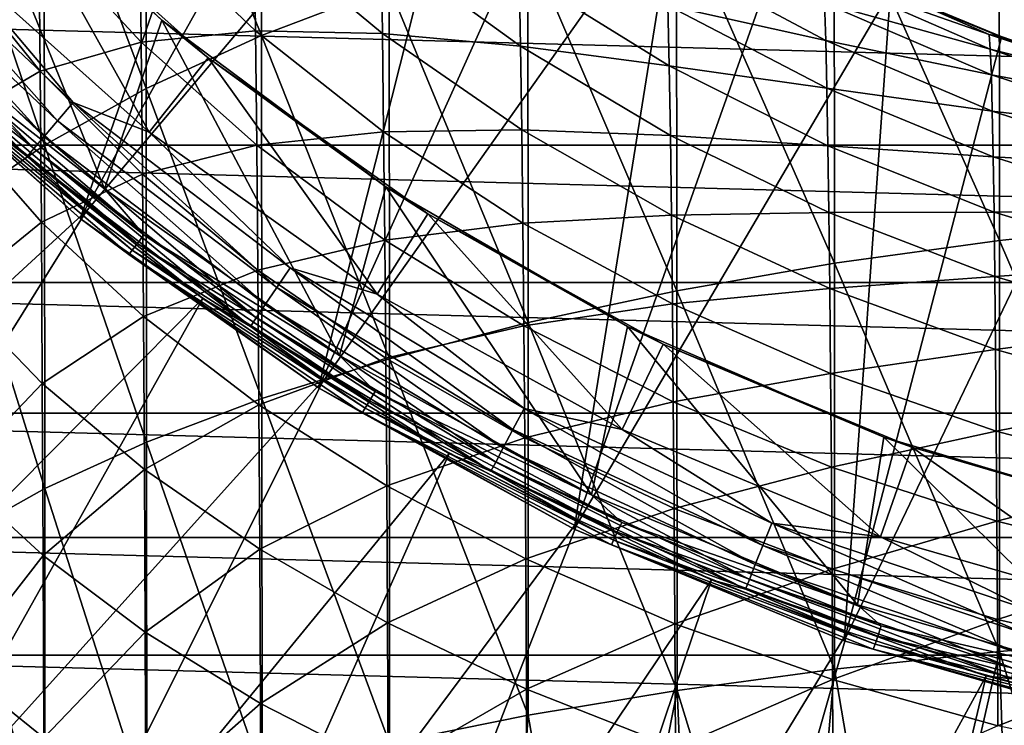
# Model space of a CAD drawing. Header units: metres. Extents: x -25 to 70, y -235 to 25.
# Tile 24 of 89: x -13.16 to -5.47, y -19.87 to -14.36. Entities that reach past the tile are written whole.
import ezdxf

# ---------------------------------------------------------------- set-up
doc = ezdxf.new("R2010")
doc.units = ezdxf.units.M
doc.layers.add('solid_10481012', color=7, linetype='CONTINUOUS')

msp = doc.modelspace()

# ---------------------------------------------------------------- linework, layer by layer
at = {"layer": 'solid_10481012'}
for points in [[(-15.912662, -12.689924, 146.860336), (-14.391786, -14.391786, 146.860336), (-11.602727, -10.280869, 287.484985)], [(-14.391786, -14.391786, 146.860336), (-10.960675, -10.962744, 287.486267), (-11.602727, -10.280869, 287.484985)], [(-14.391786, -14.391786, 146.860336), (-12.689924, -15.912662, 146.860336), (-10.960675, -10.962744, 287.486267)], [(-12.689924, -15.912662, 146.860336), (-10.278713, -11.604519, 287.487549), (-10.960675, -10.962744, 287.486267)], [(-12.689924, -15.912662, 146.860336), (-9.559322, -12.203885, 287.4888), (-10.278713, -11.604519, 287.487549)], [(-11.274434, -14.483575, 324.951447), (-11.277996, -11.756065, 323.710999), (-12.178461, -12.242287, 322.741638)], [(-11.274434, -14.483575, 324.951447), (-10.277954, -14.103506, 325.872375), (-11.277996, -11.756065, 323.710999)], [(-12.689924, -15.912662, 146.860336), (-10.82848, -17.233427, 146.860336), (-9.559322, -12.203885, 287.4888)], [(-10.82848, -17.233427, 146.860336), (-8.805038, -12.75874, 287.490021), (-9.559322, -12.203885, 287.4888)], [(-12.174615, -14.89713, 323.949371), (-12.178461, -12.242287, 322.741638), (-12.975128, -12.763655, 321.70224)], [(-12.174615, -14.89713, 323.949371), (-11.274434, -14.483575, 324.951447), (-12.178461, -12.242287, 322.741638)], [(-12.97103, -15.340579, 322.874847), (-12.975128, -12.763655, 321.70224), (-13.661015, -13.315768, 320.601501)], [(-12.97103, -15.340579, 322.874847), (-12.174615, -14.89713, 323.949371), (-12.975128, -12.763655, 321.70224)], [(-10.82848, -17.233427, 146.860336), (-8.018415, -13.267174, 287.49118), (-8.805038, -12.75874, 287.490021)], [(-4.174084, -15.94379, 330.172699), (-4.175025, -12.806825, 329.014343), (-5.511149, -12.97764, 328.600464)], [(-12.500611, -15.680146, 146.550003), (-14.177904, -14.181654, 146.550003), (-13.638331, -12.866951, 146.550003)], [(-12.052368, -14.363248, 146.550003), (-13.638331, -12.866951, 146.550003), (-13.258252, -13.258252, 146.026184)], [(-12.500611, -15.680146, 146.550003), (-13.638331, -12.866951, 146.550003), (-12.052368, -14.363248, 146.550003)], [(-5.509908, -16.083843, 329.747498), (-5.511149, -12.97764, 328.600464), (-6.800234, -13.194755, 328.074371)], [(-5.509908, -16.083843, 329.747498), (-4.174084, -15.94379, 330.172699), (-5.511149, -12.97764, 328.600464)], [(-6.798703, -16.261856, 329.207062), (-6.800234, -13.194755, 328.074371), (-8.0313, -13.45633, 327.440552)], [(-6.798703, -16.261856, 329.207062), (-5.509908, -16.083843, 329.747498), (-6.800234, -13.194755, 328.074371)], [(-13.258252, -13.258252, 146.026184), (-13.782185, -13.782185, 146.013245), (-12.15241, -15.23864, 146.013245)], [(-11.690434, -14.65934, 146.026184), (-13.258252, -13.258252, 146.026184), (-12.15241, -15.23864, 146.013245)], [(-12.052368, -14.363248, 146.550003), (-13.258252, -13.258252, 146.026184), (-11.690434, -14.65934, 146.026184)], [(-10.82848, -17.233427, 146.860336), (-8.830861, -18.337471, 146.860336), (-8.018415, -13.267174, 287.49118)], [(-8.830861, -18.337471, 146.860336), (-7.202257, -13.727316, 287.49231), (-8.018415, -13.267174, 287.49118)], [(-13.6567, -15.810179, 321.736969), (-12.97103, -15.340579, 322.874847), (-13.661015, -13.315768, 320.601501)], [(-8.029491, -16.476324, 328.555969), (-8.0313, -13.45633, 327.440552), (-9.19388, -13.760088, 326.704498)], [(-8.029491, -16.476324, 328.555969), (-6.798703, -16.261856, 329.207062), (-8.0313, -13.45633, 327.440552)], [(-14.430222, -13.669032, 145.906494), (-12.867748, -15.149085, 145.906494), (-14.29485, -13.540802, 145.984497)], [(-14.29485, -13.540802, 145.984497), (-12.747035, -15.00697, 145.984497), (-13.782185, -13.782185, 146.013245)], [(-12.867748, -15.149085, 145.906494), (-12.747035, -15.00697, 145.984497), (-14.29485, -13.540802, 145.984497)], [(-12.214263, -14.535214, 301.758484), (-13.013271, -13.671025, 302.541718), (-12.224737, -13.588441, 300.620453)], [(-11.32085, -14.446934, 299.95108), (-12.224737, -13.588441, 300.620453), (-11.331573, -13.634463, 298.809265)], [(-12.214263, -14.535214, 301.758484), (-12.224737, -13.588441, 300.620453), (-11.32085, -14.446934, 299.95108)], [(-14.547081, -13.779727, 145.784256), (-12.971954, -15.271766, 145.784256), (-14.430222, -13.669032, 145.906494)], [(-12.971954, -15.271766, 145.784256), (-12.867748, -15.149085, 145.906494), (-14.430222, -13.669032, 145.906494)], [(-13.003289, -14.762613, 303.669128), (-13.690664, -13.911999, 304.563263), (-13.013271, -13.671025, 302.541718)], [(-13.003289, -14.762613, 303.669128), (-13.013271, -13.671025, 302.541718), (-12.214263, -14.535214, 301.758484)], [(-10.330043, -14.467548, 298.253601), (-11.331573, -13.634463, 298.809265), (-10.340751, -13.779245, 297.111816)], [(-11.32085, -14.446934, 299.95108), (-11.331573, -13.634463, 298.809265), (-10.330043, -14.467548, 298.253601)], [(-9.19181, -16.725376, 327.799866), (-9.19388, -13.760088, 326.704498), (-10.277954, -14.103506, 325.872375)], [(-9.19181, -16.725376, 327.799866), (-8.029491, -16.476324, 328.555969), (-9.19388, -13.760088, 326.704498)], [(-8.830861, -18.337471, 146.860336), (-6.359643, -14.137379, 287.493378), (-7.202257, -13.727316, 287.49231)], [(-14.637969, -13.865821, 145.62558), (-13.053001, -15.367182, 145.62558), (-14.547081, -13.779727, 145.784256)], [(-13.053001, -15.367182, 145.62558), (-12.971954, -15.271766, 145.784256), (-14.547081, -13.779727, 145.784256)], [(-12.747035, -15.00697, 145.984497), (-12.15241, -15.23864, 146.013245), (-13.782185, -13.782185, 146.013245)], [(-9.250053, -14.567857, 296.66626), (-10.340751, -13.779245, 297.111816), (-9.260466, -13.993843, 295.525879)], [(-10.330043, -14.467548, 298.253601), (-10.340751, -13.779245, 297.111816), (-9.250053, -14.567857, 296.66626)], [(-14.697084, -13.921818, 145.440598), (-13.105717, -15.429242, 145.440598), (-14.637969, -13.865821, 145.62558)], [(-14.697084, -13.921818, 145.440598), (-13.511178, -15.119016, 145.241302), (-13.105717, -15.429242, 145.440598)], [(-13.105717, -15.429242, 145.440598), (-13.053001, -15.367182, 145.62558), (-14.637969, -13.865821, 145.62558)], [(-13.681394, -15.158704, 305.670563), (-13.690664, -13.911999, 304.563263), (-13.003289, -14.762613, 303.669128)], [(-6.866738, -14.523413, 292.653687), (-8.109843, -13.860499, 292.853638), (-6.876291, -14.23044, 291.461853)], [(-8.09929, -14.250319, 294.044067), (-8.109843, -13.860499, 292.853638), (-6.866738, -14.523413, 292.653687)], [(-5.589772, -14.477093, 288.884338), (-6.897247, -13.901387, 288.92688), (-6.360722, -14.133333, 287.623108)], [(-6.88646, -14.02157, 290.219849), (-6.897247, -13.901387, 288.92688), (-5.589772, -14.477093, 288.884338)], [(-8.089466, -14.719397, 295.18399), (-9.260466, -13.993843, 295.525879), (-8.09929, -14.250319, 294.044067)], [(-9.250053, -14.567857, 296.66626), (-9.260466, -13.993843, 295.525879), (-8.089466, -14.719397, 295.18399)], [(-5.58103, -14.591745, 290.135742), (-6.88646, -14.02157, 290.219849), (-5.589772, -14.477093, 288.884338)], [(-6.876291, -14.23044, 291.461853), (-6.88646, -14.02157, 290.219849), (-5.58103, -14.591745, 290.135742)], [(-10.27564, -17.006947, 326.945038), (-10.277954, -14.103506, 325.872375), (-11.274434, -14.483575, 324.951447)], [(-10.27564, -17.006947, 326.945038), (-9.19181, -16.725376, 327.799866), (-10.277954, -14.103506, 325.872375)], [(-8.830861, -18.337471, 146.860336), (-6.722189, -19.210913, 146.860336), (-6.359643, -14.137379, 287.493378)], [(-6.722189, -19.210913, 146.860336), (-5.493927, -14.495731, 287.494385), (-6.359643, -14.137379, 287.493378)], [(-5.589772, -14.477093, 288.884338), (-6.360722, -14.133333, 287.623108), (-5.495076, -14.491801, 287.622223)], [(-6.359643, -14.137379, 287.493378), (-5.495076, -14.491801, 287.622223), (-6.360722, -14.133333, 287.623108)], [(-5.493927, -14.495731, 287.494385), (-5.495076, -14.491801, 287.622223), (-6.359643, -14.137379, 287.493378)], [(20.180984, -15.341129), (-20.180984, -15.341129), (-20.981876, -14.22615)], [(20.981876, -14.22615), (20.180984, -15.341129), (-20.981876, -14.22615)], [(-13.855515, -14.62709, 146.565231), (-14.177904, -14.181654, 146.550003), (-12.500611, -15.680146, 146.550003)], [(-5.572788, -14.792122, 291.336517), (-6.876291, -14.23044, 291.461853), (-5.58103, -14.591745, 290.135742)], [(-6.866738, -14.523413, 292.653687), (-6.876291, -14.23044, 291.461853), (-5.572788, -14.792122, 291.336517)], [(-6.857803, -14.89591, 293.796204), (-8.09929, -14.250319, 294.044067), (-6.866738, -14.523413, 292.653687)], [(-8.089466, -14.719397, 295.18399), (-8.09929, -14.250319, 294.044067), (-6.857803, -14.89591, 293.796204)], [(-10.666082, -16.981371, 146.550003), (-12.500611, -15.680146, 146.550003), (-12.052368, -14.363248, 146.550003)], [(-10.303377, -15.665342, 146.550003), (-12.052368, -14.363248, 146.550003), (-11.690434, -14.65934, 146.026184)], [(-10.666082, -16.981371, 146.550003), (-12.052368, -14.363248, 146.550003), (-10.303377, -15.665342, 146.550003)], [(-13.988496, -14.767475, 146.765198), (-12.689924, -15.912662, 146.860336), (-14.391786, -14.391786, 146.860336)], [(-11.311151, -15.341146, 301.028046), (-12.214263, -14.535214, 301.758484), (-11.32085, -14.446934, 299.95108)], [(-10.320268, -15.235913, 299.335907), (-11.32085, -14.446934, 299.95108), (-10.330043, -14.467548, 298.253601)], [(-11.311151, -15.341146, 301.028046), (-11.32085, -14.446934, 299.95108), (-10.320268, -15.235913, 299.335907)], [(-12.204893, -15.56586, 302.824768), (-13.003289, -14.762613, 303.669128), (-12.214263, -14.535214, 301.758484)], [(-12.204893, -15.56586, 302.824768), (-12.214263, -14.535214, 301.758484), (-11.311151, -15.341146, 301.028046)], [(-11.271895, -17.318567, 325.998962), (-11.274434, -14.483575, 324.951447), (-12.174615, -14.89713, 323.949371)], [(-11.271895, -17.318567, 325.998962), (-10.27564, -17.006947, 326.945038), (-11.274434, -14.483575, 324.951447)], [(-9.240475, -15.220299, 297.751526), (-10.330043, -14.467548, 298.253601), (-9.250053, -14.567857, 296.66626)], [(-10.320268, -15.235913, 299.335907), (-10.330043, -14.467548, 298.253601), (-9.240475, -15.220299, 297.751526)], [(-5.565046, -15.073649, 292.487701), (-6.866738, -14.523413, 292.653687), (-5.572788, -14.792122, 291.336517)], [(-6.857803, -14.89591, 293.796204), (-6.866738, -14.523413, 292.653687), (-5.565046, -15.073649, 292.487701)], [(-6.722189, -19.210913, 146.860336), (-4.608661, -14.800974, 287.495209), (-5.493927, -14.495731, 287.494385)], [(-5.589772, -14.477093, 288.884338), (-5.495076, -14.491801, 287.622223), (-4.609935, -14.79715, 287.621368)], [(-4.234586, -14.93003, 288.850861), (-5.589772, -14.477093, 288.884338), (-4.609935, -14.79715, 287.621368)], [(-5.58103, -14.591745, 290.135742), (-5.589772, -14.477093, 288.884338), (-4.234586, -14.93003, 288.850861)], [(-5.493927, -14.495731, 287.494385), (-4.609935, -14.79715, 287.621368), (-5.495076, -14.491801, 287.622223)], [(-4.608661, -14.800974, 287.495209), (-4.609935, -14.79715, 287.621368), (-5.493927, -14.495731, 287.494385)], [(-8.08037, -15.26539, 296.272186), (-9.250053, -14.567857, 296.66626), (-8.089466, -14.719397, 295.18399)], [(-9.240475, -15.220299, 297.751526), (-9.250053, -14.567857, 296.66626), (-8.08037, -15.26539, 296.272186)], [(-4.227963, -15.040334, 290.06958), (-5.58103, -14.591745, 290.135742), (-4.234586, -14.93003, 288.850861)], [(-5.572788, -14.792122, 291.336517), (-5.58103, -14.591745, 290.135742), (-4.227963, -15.040334, 290.06958)], [(-13.91405, -14.688884, 146.609634), (-12.244337, -16.107151, 146.609634), (-13.959943, -14.737332, 146.67865)], [(-13.855515, -14.62709, 146.565231), (-12.192827, -16.039391, 146.565231), (-13.91405, -14.688884, 146.609634)], [(-12.192827, -16.039391, 146.565231), (-12.244337, -16.107151, 146.609634), (-13.91405, -14.688884, 146.609634)], [(-13.855515, -14.62709, 146.565231), (-12.500611, -15.680146, 146.550003), (-12.192827, -16.039391, 146.565231)], [(-11.690434, -14.65934, 146.026184), (-12.15241, -15.23864, 146.013245), (-10.369812, -16.50346, 146.013245)], [(-9.975601, -15.876079, 146.026184), (-11.690434, -14.65934, 146.026184), (-10.369812, -16.50346, 146.013245)], [(-10.303377, -15.665342, 146.550003), (-11.690434, -14.65934, 146.026184), (-9.975601, -15.876079, 146.026184)], [(-13.959943, -14.737332, 146.67865), (-12.284723, -16.160276, 146.67865), (-13.988496, -14.767475, 146.765198)], [(-13.988496, -14.767475, 146.765198), (-12.30985, -16.193331, 146.765198), (-12.689924, -15.912662, 146.860336)], [(-12.284723, -16.160276, 146.67865), (-12.30985, -16.193331, 146.765198), (-13.988496, -14.767475, 146.765198)], [(-12.244337, -16.107151, 146.609634), (-12.284723, -16.160276, 146.67865), (-13.959943, -14.737332, 146.67865)], [(-12.994483, -15.940336, 304.716614), (-13.681394, -15.158704, 305.670563), (-13.003289, -14.762613, 303.669128)], [(-12.994483, -15.940336, 304.716614), (-13.003289, -14.762613, 303.669128), (-12.204893, -15.56586, 302.824768)], [(-6.849484, -15.344194, 294.889557), (-8.089466, -14.719397, 295.18399), (-6.857803, -14.89591, 293.796204)], [(-8.08037, -15.26539, 296.272186), (-8.089466, -14.719397, 295.18399), (-6.849484, -15.344194, 294.889557)], [(-6.722189, -19.210913, 146.860336), (-4.528981, -19.842764, 146.860336), (-4.608661, -14.800974, 287.495209)], [(-4.22172, -15.234026, 291.237885), (-5.572788, -14.792122, 291.336517), (-4.227963, -15.040334, 290.06958)], [(-5.565046, -15.073649, 292.487701), (-5.572788, -14.792122, 291.336517), (-4.22172, -15.234026, 291.237885)], [(-12.171873, -17.657644, 324.969543), (-12.174615, -14.89713, 323.949371), (-12.97103, -15.340579, 322.874847)], [(-12.171873, -17.657644, 324.969543), (-11.271895, -17.318567, 325.998962), (-12.174615, -14.89713, 323.949371)], [(-5.557805, -15.431769, 293.590454), (-6.857803, -14.89591, 293.796204), (-5.565046, -15.073649, 292.487701)], [(-6.849484, -15.344194, 294.889557), (-6.857803, -14.89591, 293.796204), (-5.557805, -15.431769, 293.590454)], [(-12.867748, -15.149085, 145.906494), (-11.154413, -16.451529, 145.906494), (-12.747035, -15.00697, 145.984497)], [(-12.747035, -15.00697, 145.984497), (-11.049773, -16.297195, 145.984497), (-12.15241, -15.23864, 146.013245)], [(-11.154413, -16.451529, 145.906494), (-11.049773, -16.297195, 145.984497), (-12.747035, -15.00697, 145.984497)], [(-4.215855, -15.50655, 292.357117), (-5.565046, -15.073649, 292.487701), (-4.22172, -15.234026, 291.237885)], [(-5.557805, -15.431769, 293.590454), (-5.565046, -15.073649, 292.487701), (-4.215855, -15.50655, 292.357117)], [(-12.642193, -15.852808, 145.241302), (-13.511178, -15.119016, 145.241302), (-16.41123, -19.320818)], [(-13.105717, -15.429242, 145.440598), (-13.511178, -15.119016, 145.241302), (-12.642193, -15.852808, 145.241302)], [(-12.971954, -15.271766, 145.784256), (-11.244744, -16.584757, 145.784256), (-12.867748, -15.149085, 145.906494)], [(-11.244744, -16.584757, 145.784256), (-11.154413, -16.451529, 145.906494), (-12.867748, -15.149085, 145.906494)], [(-13.673361, -16.493279, 306.688812), (-13.681394, -15.158704, 305.670563), (-12.994483, -15.940336, 304.716614)], [(-9.231731, -15.948812, 298.780029), (-10.320268, -15.235913, 299.335907), (-9.240475, -15.220299, 297.751526)], [(-8.072002, -15.886113, 297.307434), (-9.240475, -15.220299, 297.751526), (-8.08037, -15.26539, 296.272186)], [(-9.231731, -15.948812, 298.780029), (-9.240475, -15.220299, 297.751526), (-8.072002, -15.886113, 297.307434)], [(-13.053001, -15.367182, 145.62558), (-11.315, -16.688375, 145.62558), (-12.971954, -15.271766, 145.784256)], [(-11.315, -16.688375, 145.62558), (-11.244744, -16.584757, 145.784256), (-12.971954, -15.271766, 145.784256)], [(-11.049773, -16.297195, 145.984497), (-10.369812, -16.50346, 146.013245), (-12.15241, -15.23864, 146.013245)], [(-10.311425, -16.08182, 300.35675), (-11.311151, -15.341146, 301.028046), (-10.320268, -15.235913, 299.335907)], [(-10.311425, -16.08182, 300.35675), (-10.320268, -15.235913, 299.335907), (-9.231731, -15.948812, 298.780029)], [(-6.841783, -15.86606, 295.932831), (-8.08037, -15.26539, 296.272186), (-6.849484, -15.344194, 294.889557)], [(-8.072002, -15.886113, 297.307434), (-8.08037, -15.26539, 296.272186), (-6.841783, -15.86606, 295.932831)], [(19.32082, -16.41123), (-19.32082, -16.41123), (-20.180984, -15.341129)], [(20.180984, -15.341129), (19.32082, -16.41123), (-20.180984, -15.341129)], [(-12.968109, -18.021231, 323.865723), (-12.97103, -15.340579, 322.874847), (-13.6567, -15.810179, 321.736969)], [(-13.105717, -15.429242, 145.440598), (-11.360696, -16.755772, 145.440598), (-13.053001, -15.367182, 145.62558)], [(-11.360696, -16.755772, 145.440598), (-11.315, -16.688375, 145.62558), (-13.053001, -15.367182, 145.62558)], [(-12.968109, -18.021231, 323.865723), (-12.171873, -17.657644, 324.969543), (-12.97103, -15.340579, 322.874847)], [(-11.302474, -16.314957, 302.037354), (-12.204893, -15.56586, 302.824768), (-11.311151, -15.341146, 301.028046)], [(-11.302474, -16.314957, 302.037354), (-11.311151, -15.341146, 301.028046), (-10.311425, -16.08182, 300.35675)], [(-5.551063, -15.862793, 294.645172), (-6.849484, -15.344194, 294.889557), (-5.557805, -15.431769, 293.590454)], [(-6.841783, -15.86606, 295.932831), (-6.849484, -15.344194, 294.889557), (-5.551063, -15.862793, 294.645172)], [(-13.105717, -15.429242, 145.440598), (-12.642193, -15.852808, 145.241302), (-11.73343, -16.536722, 145.241302)], [(-13.105717, -15.429242, 145.440598), (-11.73343, -16.536722, 145.241302), (-11.360696, -16.755772, 145.440598)], [(-4.210369, -15.853358, 293.428589), (-5.557805, -15.431769, 293.590454), (-4.215855, -15.50655, 292.357117)], [(-5.551063, -15.862793, 294.645172), (-5.557805, -15.431769, 293.590454), (-4.210369, -15.853358, 293.428589)], [(-12.196629, -16.678442, 303.815796), (-12.994483, -15.940336, 304.716614), (-12.204893, -15.56586, 302.824768)], [(-12.196629, -16.678442, 303.815796), (-12.204893, -15.56586, 302.824768), (-11.302474, -16.314957, 302.037354)], [(-12.192827, -16.039391, 146.565231), (-12.500611, -15.680146, 146.550003), (-10.666082, -16.981371, 146.550003)], [(-8.697368, -18.068981, 146.550003), (-10.666082, -16.981371, 146.550003), (-10.303377, -15.665342, 146.550003)], [(-8.415091, -16.755558, 146.550003), (-10.303377, -15.665342, 146.550003), (-9.975601, -15.876079, 146.026184)], [(-8.697368, -18.068981, 146.550003), (-10.303377, -15.665342, 146.550003), (-8.415091, -16.755558, 146.550003)], [(-13.653625, -18.406258, 322.696808), (-12.968109, -18.021231, 323.865723), (-13.6567, -15.810179, 321.736969)], [(-12.642193, -15.852808, 145.241302), (-16.41123, -19.320818), (-15.341186, -20.180944)], [(-11.73343, -16.536722, 145.241302), (-12.642193, -15.852808, 145.241302), (-15.341186, -20.180944)], [(-12.30985, -16.193331, 146.765198), (-10.82848, -17.233427, 146.860336), (-12.689924, -15.912662, 146.860336)], [(-9.975601, -15.876079, 146.026184), (-10.369812, -16.50346, 146.013245), (-8.456807, -17.560741, 146.013245)], [(-8.13532, -16.893166, 146.026184), (-9.975601, -15.876079, 146.026184), (-8.456807, -17.560741, 146.013245)], [(-8.415091, -16.755558, 146.550003), (-9.975601, -15.876079, 146.026184), (-8.13532, -16.893166, 146.026184)], [(-8.064364, -16.579376, 298.288361), (-9.231731, -15.948812, 298.780029), (-8.072002, -15.886113, 297.307434)], [(-6.834698, -16.459469, 296.924988), (-8.072002, -15.886113, 297.307434), (-6.841783, -15.86606, 295.932831)], [(-8.064364, -16.579376, 298.288361), (-8.072002, -15.886113, 297.307434), (-6.834698, -16.459469, 296.924988)], [(-5.544821, -16.364634, 295.651154), (-6.841783, -15.86606, 295.932831), (-5.551063, -15.862793, 294.645172)], [(-6.834698, -16.459469, 296.924988), (-6.841783, -15.86606, 295.932831), (-5.544821, -16.364634, 295.651154)], [(-4.205262, -16.270803, 294.452911), (-5.551063, -15.862793, 294.645172), (-4.210369, -15.853358, 293.428589)], [(-5.544821, -16.364634, 295.651154), (-5.551063, -15.862793, 294.645172), (-4.205262, -16.270803, 294.452911)], [(-12.986855, -17.201893, 305.680298), (-13.673361, -16.493279, 306.688812), (-12.994483, -15.940336, 304.716614)], [(-12.986855, -17.201893, 305.680298), (-12.994483, -15.940336, 304.716614), (-12.196629, -16.678442, 303.815796)], [(-9.223822, -16.75107, 299.750214), (-10.311425, -16.08182, 300.35675), (-9.231731, -15.948812, 298.780029)], [(-9.223822, -16.75107, 299.750214), (-9.231731, -15.948812, 298.780029), (-8.064364, -16.579376, 298.288361)], [(-4.173523, -19.183428, 331.109009), (-4.174084, -15.94379, 330.172699), (-5.509908, -16.083843, 329.747498)], [(-12.192827, -16.039391, 146.565231), (-10.38719, -17.263643, 146.565231), (-12.244337, -16.107151, 146.609634)], [(-12.192827, -16.039391, 146.565231), (-10.666082, -16.981371, 146.550003), (-10.38719, -17.263643, 146.565231)], [(-12.244337, -16.107151, 146.609634), (-10.431071, -17.336575, 146.609634), (-12.284723, -16.160276, 146.67865)], [(-10.38719, -17.263643, 146.565231), (-10.431071, -17.336575, 146.609634), (-12.244337, -16.107151, 146.609634)], [(-10.303515, -17.003399, 301.31369), (-11.302474, -16.314957, 302.037354), (-10.311425, -16.08182, 300.35675)], [(-10.303515, -17.003399, 301.31369), (-10.311425, -16.08182, 300.35675), (-9.223822, -16.75107, 299.750214)], [(-5.509167, -19.292189, 330.674805), (-5.509908, -16.083843, 329.747498), (-6.798703, -16.261856, 329.207062)], [(-5.509167, -19.292189, 330.674805), (-4.173523, -19.183428, 331.109009), (-5.509908, -16.083843, 329.747498)], [(-12.284723, -16.160276, 146.67865), (-10.465476, -17.393757, 146.67865), (-12.30985, -16.193331, 146.765198)], [(-12.30985, -16.193331, 146.765198), (-10.486882, -17.429333, 146.765198), (-10.82848, -17.233427, 146.860336)], [(-10.465476, -17.393757, 146.67865), (-10.486882, -17.429333, 146.765198), (-12.30985, -16.193331, 146.765198)], [(-10.431071, -17.336575, 146.609634), (-10.465476, -17.393757, 146.67865), (-12.284723, -16.160276, 146.67865)], [(-11.154413, -16.451529, 145.906494), (-9.310303, -17.561092, 145.906494), (-11.049773, -16.297195, 145.984497)], [(-11.049773, -16.297195, 145.984497), (-9.222961, -17.396351, 145.984497), (-10.369812, -16.50346, 146.013245)], [(-9.310303, -17.561092, 145.906494), (-9.222961, -17.396351, 145.984497), (-11.049773, -16.297195, 145.984497)], [(-6.797788, -19.430429, 330.122894), (-6.798703, -16.261856, 329.207062), (-8.029491, -16.476324, 328.555969)], [(-6.797788, -19.430429, 330.122894), (-5.509167, -19.292189, 330.674805), (-6.798703, -16.261856, 329.207062)], [(-4.200533, -16.756886, 295.429565), (-5.544821, -16.364634, 295.651154), (-4.205262, -16.270803, 294.452911)], [(-11.29482, -17.366791, 302.975708), (-12.196629, -16.678442, 303.815796), (-11.302474, -16.314957, 302.037354)], [(-11.29482, -17.366791, 302.975708), (-11.302474, -16.314957, 302.037354), (-10.303515, -17.003399, 301.31369)], [(-5.53908, -16.935369, 296.607574), (-6.834698, -16.459469, 296.924988), (-5.544821, -16.364634, 295.651154)], [(-5.53908, -16.935369, 296.607574), (-5.544821, -16.364634, 295.651154), (-4.200533, -16.756886, 295.429565)], [(18.403963, -17.433207), (-18.403963, -17.433207), (-19.32082, -16.41123)], [(19.32082, -16.41123), (18.403963, -17.433207), (-19.32082, -16.41123)], [(-11.244744, -16.584757, 145.784256), (-9.385699, -17.703306, 145.784256), (-11.154413, -16.451529, 145.906494)], [(-9.385699, -17.703306, 145.784256), (-9.310303, -17.561092, 145.906494), (-11.154413, -16.451529, 145.906494)], [(-6.82823, -17.122377, 297.86499), (-8.064364, -16.579376, 298.288361), (-6.834698, -16.459469, 296.924988)], [(-6.82823, -17.122377, 297.86499), (-6.834698, -16.459469, 296.924988), (-5.53908, -16.935369, 296.607574)], [(-11.73343, -16.536722, 145.241302), (-15.341186, -20.180944), (-14.226094, -20.981915)], [(-10.787749, -17.168606, 145.241302), (-11.73343, -16.536722, 145.241302), (-14.226094, -20.981915)], [(-13.666568, -17.913012, 307.6138), (-13.673361, -16.493279, 306.688812), (-12.986855, -17.201893, 305.680298)], [(-11.360696, -16.755772, 145.440598), (-11.73343, -16.536722, 145.241302), (-10.787749, -17.168606, 145.241302)], [(-9.222961, -17.396351, 145.984497), (-8.456807, -17.560741, 146.013245), (-10.369812, -16.50346, 146.013245)], [(-8.028411, -19.596977, 329.457977), (-8.029491, -16.476324, 328.555969), (-9.19181, -16.725376, 327.799866)], [(-8.028411, -19.596977, 329.457977), (-6.797788, -19.430429, 330.122894), (-8.029491, -16.476324, 328.555969)], [(-11.315, -16.688375, 145.62558), (-9.44434, -17.813915, 145.62558), (-11.244744, -16.584757, 145.784256)], [(-9.44434, -17.813915, 145.62558), (-9.385699, -17.703306, 145.784256), (-11.244744, -16.584757, 145.784256)], [(-8.057455, -17.343029, 299.213715), (-9.223822, -16.75107, 299.750214), (-8.064364, -16.579376, 298.288361)], [(-8.057455, -17.343029, 299.213715), (-8.064364, -16.579376, 298.288361), (-6.82823, -17.122377, 297.86499)], [(-12.189468, -17.871046, 304.727966), (-12.986855, -17.201893, 305.680298), (-12.196629, -16.678442, 303.815796)], [(-12.189468, -17.871046, 304.727966), (-12.196629, -16.678442, 303.815796), (-11.29482, -17.366791, 302.975708)], [(-11.360696, -16.755772, 145.440598), (-9.482481, -17.885857, 145.440598), (-11.315, -16.688375, 145.62558)], [(-9.482481, -17.885857, 145.440598), (-9.44434, -17.813915, 145.62558), (-11.315, -16.688375, 145.62558)], [(-11.360696, -16.755772, 145.440598), (-10.787749, -17.168606, 145.241302), (-9.808127, -17.746469, 145.241302)], [(-11.360696, -16.755772, 145.440598), (-9.808127, -17.746469, 145.241302), (-9.482481, -17.885857, 145.440598)], [(-9.216745, -17.625454, 300.659821), (-10.303515, -17.003399, 301.31369), (-9.223822, -16.75107, 299.750214)], [(-9.190574, -19.790384, 328.685822), (-9.19181, -16.725376, 327.799866), (-10.27564, -17.006947, 326.945038)], [(-9.216745, -17.625454, 300.659821), (-9.223822, -16.75107, 299.750214), (-8.057455, -17.343029, 299.213715)], [(-9.190574, -19.790384, 328.685822), (-8.028411, -19.596977, 329.457977), (-9.19181, -16.725376, 327.799866)], [(-6.619154, -18.929317, 146.550003), (-8.697368, -18.068981, 146.550003), (-8.415091, -16.755558, 146.550003)], [(-6.412943, -17.619213, 146.550003), (-8.415091, -16.755558, 146.550003), (-8.13532, -16.893166, 146.026184)], [(-6.619154, -18.929317, 146.550003), (-8.415091, -16.755558, 146.550003), (-6.412943, -17.619213, 146.550003)], [(-4.196184, -17.309786, 296.357849), (-5.53908, -16.935369, 296.607574), (-4.200533, -16.756886, 295.429565)], [(-8.13532, -16.893166, 146.026184), (-8.456807, -17.560741, 146.013245), (-6.437453, -18.397184, 146.013245)], [(-6.192732, -17.697813, 146.026184), (-8.13532, -16.893166, 146.026184), (-6.437453, -18.397184, 146.013245)], [(-6.412943, -17.619213, 146.550003), (-8.13532, -16.893166, 146.026184), (-6.192732, -17.697813, 146.026184)], [(-10.38719, -17.263643, 146.565231), (-10.666082, -16.981371, 146.550003), (-8.697368, -18.068981, 146.550003)], [(-5.533838, -17.573082, 297.51355), (-6.82823, -17.122377, 297.86499), (-5.53908, -16.935369, 296.607574)], [(-5.533838, -17.573082, 297.51355), (-5.53908, -16.935369, 296.607574), (-4.196184, -17.309786, 296.357849)], [(-10.296538, -17.999403, 302.203644), (-11.29482, -17.366791, 302.975708), (-10.303515, -17.003399, 301.31369)], [(-10.274258, -20.009043, 327.812866), (-10.27564, -17.006947, 326.945038), (-11.271895, -17.318567, 325.998962)], [(-10.296538, -17.999403, 302.203644), (-10.303515, -17.003399, 301.31369), (-9.216745, -17.625454, 300.659821)], [(-10.274258, -20.009043, 327.812866), (-9.190574, -19.790384, 328.685822), (-10.27564, -17.006947, 326.945038)], [(-6.82238, -17.852785, 298.751709), (-8.057455, -17.343029, 299.213715), (-6.82823, -17.122377, 297.86499)], [(-6.82238, -17.852785, 298.751709), (-6.82823, -17.122377, 297.86499), (-5.533838, -17.573082, 297.51355)], [(-10.787749, -17.168606, 145.241302), (-14.226094, -20.981915), (-13.06922, -21.721371)], [(-12.980403, -18.544979, 306.556274), (-13.666568, -17.913012, 307.6138), (-12.986855, -17.201893, 305.680298)], [(-9.808127, -17.746469, 145.241302), (-10.787749, -17.168606, 145.241302), (-13.06922, -21.721371)], [(-12.980403, -18.544979, 306.556274), (-12.986855, -17.201893, 305.680298), (-12.189468, -17.871046, 304.727966)], [(-10.486882, -17.429333, 146.765198), (-8.830861, -18.337471, 146.860336), (-10.82848, -17.233427, 146.860336)], [(-10.38719, -17.263643, 146.565231), (-8.459771, -18.285496, 146.565231), (-10.431071, -17.336575, 146.609634)], [(-10.38719, -17.263643, 146.565231), (-8.697368, -18.068981, 146.550003), (-8.459771, -18.285496, 146.565231)], [(-11.288189, -18.495089, 303.839813), (-12.189468, -17.871046, 304.727966), (-11.29482, -17.366791, 302.975708)], [(-11.270379, -20.25104, 326.846741), (-11.271895, -17.318567, 325.998962), (-12.171873, -17.657644, 324.969543)], [(-11.288189, -18.495089, 303.839813), (-11.29482, -17.366791, 302.975708), (-10.296538, -17.999403, 302.203644)], [(-11.270379, -20.25104, 326.846741), (-10.274258, -20.009043, 327.812866), (-11.271895, -17.318567, 325.998962)], [(-10.431071, -17.336575, 146.609634), (-8.49551, -18.362745, 146.609634), (-10.465476, -17.393757, 146.67865)], [(-8.459771, -18.285496, 146.565231), (-8.49551, -18.362745, 146.609634), (-10.431071, -17.336575, 146.609634)], [(-8.051274, -18.175669, 300.081451), (-9.216745, -17.625454, 300.659821), (-8.057455, -17.343029, 299.213715)], [(-8.051274, -18.175669, 300.081451), (-8.057455, -17.343029, 299.213715), (-6.82238, -17.852785, 298.751709)], [(-4.192213, -17.927677, 297.237061), (-5.533838, -17.573082, 297.51355), (-4.196184, -17.309786, 296.357849)], [(17.433207, -18.403959), (-17.433207, -18.403959), (-18.403963, -17.433207)], [(18.403963, -17.433207), (17.433207, -18.403959), (-18.403963, -17.433207)], [(-10.465476, -17.393757, 146.67865), (-8.523531, -18.423311, 146.67865), (-10.486882, -17.429333, 146.765198)], [(-10.486882, -17.429333, 146.765198), (-8.540965, -18.460993, 146.765198), (-8.830861, -18.337471, 146.860336)], [(-8.523531, -18.423311, 146.67865), (-8.540965, -18.460993, 146.765198), (-10.486882, -17.429333, 146.765198)], [(-8.49551, -18.362745, 146.609634), (-8.523531, -18.423311, 146.67865), (-10.465476, -17.393757, 146.67865)], [(-9.310303, -17.561092, 145.906494), (-7.357037, -18.464769, 145.906494), (-9.222961, -17.396351, 145.984497)], [(-9.222961, -17.396351, 145.984497), (-7.28802, -18.291552, 145.984497), (-8.456807, -17.560741, 146.013245)], [(-7.357037, -18.464769, 145.906494), (-7.28802, -18.291552, 145.984497), (-9.222961, -17.396351, 145.984497)], [(-9.385699, -17.703306, 145.784256), (-7.416616, -18.614302, 145.784256), (-9.310303, -17.561092, 145.906494)], [(-7.416616, -18.614302, 145.784256), (-7.357037, -18.464769, 145.906494), (-9.310303, -17.561092, 145.906494)], [(-7.28802, -18.291552, 145.984497), (-6.437453, -18.397184, 146.013245), (-8.456807, -17.560741, 146.013245)], [(-5.529097, -18.275896, 298.368225), (-6.82238, -17.852785, 298.751709), (-5.533838, -17.573082, 297.51355)], [(-5.529097, -18.275896, 298.368225), (-5.533838, -17.573082, 297.51355), (-4.192213, -17.927677, 297.237061)], [(-12.170236, -20.514355, 325.795471), (-12.171873, -17.657644, 324.969543), (-12.968109, -18.021231, 323.865723)], [(-12.170236, -20.514355, 325.795471), (-11.270379, -20.25104, 326.846741), (-12.171873, -17.657644, 324.969543)], [(-9.210505, -18.571012, 301.506042), (-10.296538, -17.999403, 302.203644), (-9.216745, -17.625454, 300.659821)], [(-9.210505, -18.571012, 301.506042), (-9.216745, -17.625454, 300.659821), (-8.051274, -18.175669, 300.081451)], [(-4.458104, -19.551409, 146.550003), (-6.619154, -18.929317, 146.550003), (-6.412943, -17.619213, 146.550003)], [(-4.32412, -18.244574, 146.550003), (-6.412943, -17.619213, 146.550003), (-6.192732, -17.697813, 146.026184)], [(-4.458104, -19.551409, 146.550003), (-6.412943, -17.619213, 146.550003), (-4.32412, -18.244574, 146.550003)], [(-9.808127, -17.746469, 145.241302), (-13.06922, -21.721371), (-11.87421, -22.396997)], [(-8.797645, -18.268497, 145.241302), (-9.808127, -17.746469, 145.241302), (-11.87421, -22.396997)], [(-9.482481, -17.885857, 145.440598), (-9.808127, -17.746469, 145.241302), (-8.797645, -18.268497, 145.241302)], [(-9.44434, -17.813915, 145.62558), (-7.462954, -18.730602, 145.62558), (-9.385699, -17.703306, 145.784256)], [(-7.462954, -18.730602, 145.62558), (-7.416616, -18.614302, 145.784256), (-9.385699, -17.703306, 145.784256)], [(-6.192732, -17.697813, 146.026184), (-6.437453, -18.397184, 146.013245), (-4.337145, -19.002274, 146.013245)], [(-4.172267, -18.279898, 146.026184), (-6.192732, -17.697813, 146.026184), (-4.337145, -19.002274, 146.013245)], [(-4.32412, -18.244574, 146.550003), (-6.192732, -17.697813, 146.026184), (-4.172267, -18.279898, 146.026184)], [(-9.482481, -17.885857, 145.440598), (-7.493093, -18.806246, 145.440598), (-9.44434, -17.813915, 145.62558)], [(-7.493093, -18.806246, 145.440598), (-7.462954, -18.730602, 145.62558), (-9.44434, -17.813915, 145.62558)], [(-13.661015, -19.415276, 308.441254), (-13.666568, -17.913012, 307.6138), (-12.980403, -18.544979, 306.556274)], [(-12.183413, -19.141752, 305.557617), (-12.980403, -18.544979, 306.556274), (-12.189468, -17.871046, 304.727966)], [(-12.183413, -19.141752, 305.557617), (-12.189468, -17.871046, 304.727966), (-11.288189, -18.495089, 303.839813)], [(-9.482481, -17.885857, 145.440598), (-8.797645, -18.268497, 145.241302), (-7.759481, -18.733046, 145.241302)], [(-9.482481, -17.885857, 145.440598), (-7.759481, -18.733046, 145.241302), (-7.493093, -18.806246, 145.440598)], [(-6.817146, -18.649477, 299.583405), (-8.051274, -18.175669, 300.081451), (-6.82238, -17.852785, 298.751709)], [(-6.817146, -18.649477, 299.583405), (-6.82238, -17.852785, 298.751709), (-5.529097, -18.275896, 298.368225)], [(-10.290493, -19.068604, 303.02356), (-11.288189, -18.495089, 303.839813), (-10.296538, -17.999403, 302.203644)], [(-10.290493, -19.068604, 303.02356), (-10.296538, -17.999403, 302.203644), (-9.210505, -18.571012, 301.506042)], [(-4.188621, -18.60878, 298.066528), (-5.529097, -18.275896, 298.368225), (-4.192213, -17.927677, 297.237061)], [(-12.966365, -20.796705, 324.668243), (-12.968109, -18.021231, 323.865723), (-13.653625, -18.406258, 322.696808)], [(-12.966365, -20.796705, 324.668243), (-12.170236, -20.514355, 325.795471), (-12.968109, -18.021231, 323.865723)], [(-8.459771, -18.285496, 146.565231), (-8.697368, -18.068981, 146.550003), (-6.619154, -18.929317, 146.550003)], [(-8.045821, -19.076605, 300.888977), (-9.210505, -18.571012, 301.506042), (-8.051274, -18.175669, 300.081451)], [(-8.045821, -19.076605, 300.888977), (-8.051274, -18.175669, 300.081451), (-6.817146, -18.649477, 299.583405)], [(-8.797645, -18.268497, 145.241302), (-11.87421, -22.396997), (-10.644196, -23.007034)], [(-7.759481, -18.733046, 145.241302), (-8.797645, -18.268497, 145.241302), (-10.644196, -23.007034)], [(-8.459771, -18.285496, 146.565231), (-6.43317, -19.092968, 146.565231), (-8.49551, -18.362745, 146.609634)], [(-8.459771, -18.285496, 146.565231), (-6.619154, -18.929317, 146.550003), (-6.43317, -19.092968, 146.565231)], [(-7.357037, -18.464769, 145.906494), (-5.317517, -19.151964, 145.906494), (-7.28802, -18.291552, 145.984497)], [(-7.28802, -18.291552, 145.984497), (-5.267633, -18.972298, 145.984497), (-6.437453, -18.397184, 146.013245)], [(-5.317517, -19.151964, 145.906494), (-5.267633, -18.972298, 145.984497), (-7.28802, -18.291552, 145.984497)], [(-5.524855, -19.042749, 299.170013), (-6.817146, -18.649477, 299.583405), (-5.529097, -18.275896, 298.368225)], [(-5.524855, -19.042749, 299.170013), (-5.529097, -18.275896, 298.368225), (-4.188621, -18.60878, 298.066528)], [(-8.540965, -18.460993, 146.765198), (-6.722189, -19.210913, 146.860336), (-8.830861, -18.337471, 146.860336)], [(-8.49551, -18.362745, 146.609634), (-6.460348, -19.173628, 146.609634), (-8.523531, -18.423311, 146.67865)], [(-6.43317, -19.092968, 146.565231), (-6.460348, -19.173628, 146.609634), (-8.49551, -18.362745, 146.609634)], [(16.41123, -19.320818), (-16.41123, -19.320818), (-17.433207, -18.403959)], [(17.433207, -18.403959), (16.41123, -19.320818), (-17.433207, -18.403959)], [(-13.651788, -21.095707, 323.474518), (-12.966365, -20.796705, 324.668243), (-13.653625, -18.406258, 322.696808)], [(-8.523531, -18.423311, 146.67865), (-6.481656, -19.236868, 146.67865), (-8.540965, -18.460993, 146.765198)], [(-8.540965, -18.460993, 146.765198), (-6.494913, -19.276215, 146.765198), (-6.722189, -19.210913, 146.860336)], [(-6.481656, -19.236868, 146.67865), (-6.494913, -19.276215, 146.765198), (-8.540965, -18.460993, 146.765198)], [(-6.460348, -19.173628, 146.609634), (-6.481656, -19.236868, 146.67865), (-8.523531, -18.423311, 146.67865)], [(-5.267633, -18.972298, 145.984497), (-4.337145, -19.002274, 146.013245), (-6.437453, -18.397184, 146.013245)], [(-11.282581, -19.698296, 304.626312), (-12.183413, -19.141752, 305.557617), (-11.288189, -18.495089, 303.839813)], [(-11.282581, -19.698296, 304.626312), (-11.288189, -18.495089, 303.839813), (-10.290493, -19.068604, 303.02356)], [(-7.416616, -18.614302, 145.784256), (-5.360579, -19.307062, 145.784256), (-7.357037, -18.464769, 145.906494)], [(-5.360579, -19.307062, 145.784256), (-5.317517, -19.151964, 145.906494), (-7.357037, -18.464769, 145.906494)], [(-12.975128, -19.96739, 307.340546), (-13.661015, -19.415276, 308.441254), (-12.980403, -18.544979, 306.556274)], [(-12.975128, -19.96739, 307.340546), (-12.980403, -18.544979, 306.556274), (-12.183413, -19.141752, 305.557617)], [(-9.205097, -19.586813, 302.286041), (-10.290493, -19.068604, 303.02356), (-9.210505, -18.571012, 301.506042)], [(-9.205097, -19.586813, 302.286041), (-9.210505, -18.571012, 301.506042), (-8.045821, -19.076605, 300.888977)], [(-7.462954, -18.730602, 145.62558), (-5.394072, -19.427689, 145.62558), (-7.416616, -18.614302, 145.784256)], [(-5.394072, -19.427689, 145.62558), (-5.360579, -19.307062, 145.784256), (-7.416616, -18.614302, 145.784256)], [(-4.185408, -19.35216, 298.844757), (-5.524855, -19.042749, 299.170013), (-4.188621, -18.60878, 298.066528)], [(-6.81253, -19.51199, 300.357635), (-8.045821, -19.076605, 300.888977), (-6.817146, -18.649477, 299.583405)], [(-6.81253, -19.51199, 300.357635), (-6.817146, -18.649477, 299.583405), (-5.524855, -19.042749, 299.170013)], [(-7.759481, -18.733046, 145.241302), (-10.644196, -23.007034), (-9.382946, -23.549582)], [(-6.696904, -19.138653, 145.241302), (-7.759481, -18.733046, 145.241302), (-9.382946, -23.549582)], [(-7.493093, -18.806246, 145.440598), (-7.759481, -18.733046, 145.241302), (-6.696904, -19.138653, 145.241302)], [(-7.493093, -18.806246, 145.440598), (-5.415855, -19.506149, 145.440598), (-7.462954, -18.730602, 145.62558)], [(-5.415855, -19.506149, 145.440598), (-5.394072, -19.427689, 145.62558), (-7.462954, -18.730602, 145.62558)], [(-7.493093, -18.806246, 145.440598), (-6.696904, -19.138653, 145.241302), (-5.613256, -19.484043, 145.241302)], [(-7.493093, -18.806246, 145.440598), (-5.613256, -19.484043, 145.241302), (-5.415855, -19.506149, 145.440598)], [(-6.43317, -19.092968, 146.565231), (-6.619154, -18.929317, 146.550003), (-4.458104, -19.551409, 146.550003)], [(-10.28538, -20.209776, 303.770386), (-11.282581, -19.698296, 304.626312), (-10.290493, -19.068604, 303.02356)], [(-10.28538, -20.209776, 303.770386), (-10.290493, -19.068604, 303.02356), (-9.205097, -19.586813, 302.286041)], [(-5.521114, -19.873369, 299.916565), (-6.81253, -19.51199, 300.357635), (-5.524855, -19.042749, 299.170013)], [(-5.521114, -19.873369, 299.916565), (-5.524855, -19.042749, 299.170013), (-4.185408, -19.35216, 298.844757)], [(-12.178461, -20.488758, 306.301117), (-12.975128, -19.96739, 307.340546), (-12.183413, -19.141752, 305.557617)], [(-12.178461, -20.488758, 306.301117), (-12.183413, -19.141752, 305.557617), (-11.282581, -19.698296, 304.626312)], [(-6.696904, -19.138653, 145.241302), (-9.382946, -23.549582), (-8.09435, -24.022987)], [(-8.041099, -20.045176, 301.633698), (-9.205097, -19.586813, 302.286041), (-8.045821, -19.076605, 300.888977)], [(-5.613256, -19.484043, 145.241302), (-6.696904, -19.138653, 145.241302), (-8.09435, -24.022987)], [(-8.041099, -20.045176, 301.633698), (-8.045821, -19.076605, 300.888977), (-6.81253, -19.51199, 300.357635)], [(-6.43317, -19.092968, 146.565231), (-4.331145, -19.676592, 146.565231), (-6.460348, -19.173628, 146.609634)], [(-6.43317, -19.092968, 146.565231), (-4.458104, -19.551409, 146.550003), (-4.331145, -19.676592, 146.565231)], [(-6.494913, -19.276215, 146.765198), (-4.528981, -19.842764, 146.860336), (-6.722189, -19.210913, 146.860336)], [(-6.460348, -19.173628, 146.609634), (-4.349443, -19.759718, 146.609634), (-6.481656, -19.236868, 146.67865)], [(-4.331145, -19.676592, 146.565231), (-4.349443, -19.759718, 146.609634), (-6.460348, -19.173628, 146.609634)], [(-4.536898, -22.471783, 331.698669), (-4.173523, -19.183428, 331.109009), (-5.509167, -19.292189, 330.674805)], [(-6.258306, -22.585129, 331.055847), (-5.509167, -19.292189, 330.674805), (-6.797788, -19.430429, 330.122894)], [(-6.481656, -19.236868, 146.67865), (-4.363789, -19.824892, 146.67865), (-6.494913, -19.276215, 146.765198)], [(-6.494913, -19.276215, 146.765198), (-4.372714, -19.86544, 146.765198), (-4.528981, -19.842764, 146.860336)], [(-4.363789, -19.824892, 146.67865), (-4.372714, -19.86544, 146.765198), (-6.494913, -19.276215, 146.765198)], [(-4.349443, -19.759718, 146.609634), (-4.363789, -19.824892, 146.67865), (-6.481656, -19.236868, 146.67865)], [(-6.258306, -22.585129, 331.055847), (-5.407372, -22.523937, 331.402893), (-5.509167, -19.292189, 330.674805)], [(-5.407372, -22.523937, 331.402893), (-4.536898, -22.471783, 331.698669), (-5.509167, -19.292189, 330.674805)], [(15.341186, -20.180944), (-15.341186, -20.180944), (-16.41123, -19.320818)], [(16.41123, -19.320818), (15.341186, -20.180944), (-16.41123, -19.320818)], [(-4.182573, -20.157686, 299.56958), (-5.521114, -19.873369, 299.916565), (-4.185408, -19.35216, 298.844757)], [(-13.6567, -20.99811, 309.166138), (-13.661015, -19.415276, 308.441254), (-12.975128, -19.96739, 307.340546)], [(-7.086747, -22.655178, 330.658569), (-6.797788, -19.430429, 330.122894), (-8.028411, -19.596977, 329.457977)], [(-7.086747, -22.655178, 330.658569), (-6.258306, -22.585129, 331.055847), (-6.797788, -19.430429, 330.122894)], [(-5.613256, -19.484043, 145.241302), (-8.09435, -24.022987), (-6.781831, -24.425995)], [(-6.80853, -20.439886, 301.07193), (-8.041099, -20.045176, 301.633698), (-6.81253, -19.51199, 300.357635)], [(-6.80853, -20.439886, 301.07193), (-6.81253, -19.51199, 300.357635), (-5.521114, -19.873369, 299.916565)], [(-4.511946, -19.768127, 145.241302), (-5.613256, -19.484043, 145.241302), (-6.781831, -24.425995)], [(-5.415855, -19.506149, 145.440598), (-5.613256, -19.484043, 145.241302), (-4.511946, -19.768127, 145.241302)], [(-9.200523, -20.671934, 302.997009), (-10.28538, -20.209776, 303.770386), (-9.205097, -19.586813, 302.286041)], [(-9.200523, -20.671934, 302.997009), (-9.205097, -19.586813, 302.286041), (-8.041099, -20.045176, 301.633698)], [(-8.6634, -22.820681, 329.719971), (-8.028411, -19.596977, 329.457977), (-9.190574, -19.790384, 328.685822)], [(-8.6634, -22.820681, 329.719971), (-7.889498, -22.733801, 330.212677), (-8.028411, -19.596977, 329.457977)], [(-7.889498, -22.733801, 330.212677), (-7.086747, -22.655178, 330.658569), (-8.028411, -19.596977, 329.457977)], [(-11.277996, -20.974979, 305.331757), (-12.178461, -20.488758, 306.301117), (-11.282581, -19.698296, 304.626312)], [(-11.277996, -20.974979, 305.331757), (-11.282581, -19.698296, 304.626312), (-10.28538, -20.209776, 303.770386)], [(-4.511946, -19.768127, 145.241302), (-6.781831, -24.425995), (-5.449512, -24.757328)], [(-9.405317, -22.915485, 329.182312), (-9.190574, -19.790384, 328.685822), (-10.274258, -20.009043, 327.812866)], [(-9.405317, -22.915485, 329.182312), (-8.6634, -22.820681, 329.719971), (-9.190574, -19.790384, 328.685822)]]:
    msp.add_3dface(points, dxfattribs=at)

doc.saveas('drawing.dxf')
